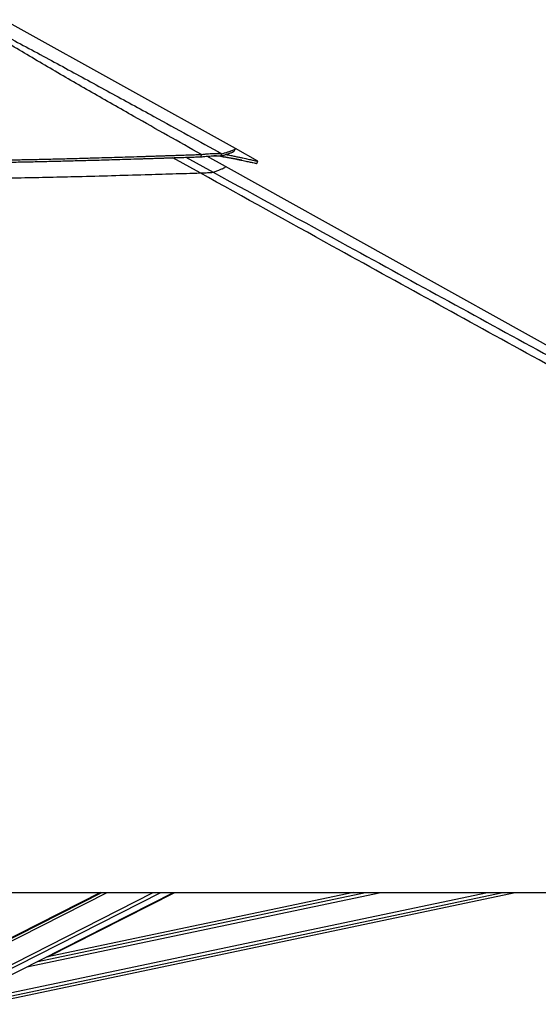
# Model space of a CAD drawing. Header units: millimetres. Extents: x 20 to 23339, y 40 to 19992.
# Tile 152 of 154: x 20981 to 21790, y 6438 to 7974. Entities that reach past the tile are written whole.
import ezdxf

# ---------------------------------------------------------------- set-up
doc = ezdxf.new("R2010")
doc.units = ezdxf.units.MM
doc.header["$LTSCALE"] = 2

msp = doc.modelspace()

# ---------------------------------------------------------------- linework, layer by layer
at = {"color": 7, "linetype": 'Continuous', "lineweight": 25}
for p, q in [((21317.38, 7772.72), (20969.14, 7966.33)), ((21352.61, 7753.14), (21317.38, 7772.72)), ((21264, 7760.04), (21264.24, 7763.64)), ((21301.75, 7744.8), (21272.89, 7760.85)), ((21292.3, 7761.72), (21294.37, 7761.33)), ((21294.64, 7761.18), (21296.37, 7764.78)), ((23093.09, 6748.91), (21301.75, 7744.8)), ((20769.95, 6612.47), (23309.85, 6612.47)), ((21106.91, 6612.47), (20864.83, 6489.45)), ((20886.57, 6442.67), (21220.71, 6612.47)), ((20924.67, 6437.9), (21753.9, 6612.47)), ((21501.47, 6612.47), (21022.13, 6511.56)), ((21024.33, 6512.02), (21223.05, 6612.47))]:
    msp.add_line(p, q, dxfattribs=at)
at = {"color": 8, "linetype": 'Continuous', "lineweight": 25}
for p, q in [((21262.29, 7734.86), (21219.82, 7758.57)), ((21240.12, 7759.24), (21282.52, 7736)), ((21296.73, 7760.04), (21294.64, 7761.18)), ((20860.98, 6482.22), (21117.29, 6612.47)), ((20861.62, 6486.86), (21108.81, 6612.47)), ((20869.2, 6449.9), (21189.12, 6612.47)), ((20872.19, 6445.26), (21201.23, 6612.47)), ((20922.85, 6446.56), (21710.96, 6612.47)), ((20923.87, 6441.74), (21734.88, 6612.47)), ((20991.9, 6496.2), (21544.21, 6612.47)), ((21008.8, 6504.78), (21520.33, 6612.47)), ((21148.07, 6575.56), (21221.1, 6612.47))]:
    msp.add_line(p, q, dxfattribs=at)
at = {"color": 7, "linetype": 'Continuous', "lineweight": 25, "flags": 128}
for points in [[(21315.53, 7768.91), (21316.51, 7770.67), (21317.48, 7772.42)], [(21350.69, 7749.63), (21351.66, 7751.38), (21352.63, 7753.13)]]:
    msp.add_lwpolyline(points, dxfattribs=at)
at = {"color": 7, "linetype": 'Continuous', "lineweight": 25}
for points, knots in [([(21264.24, 7763.64), (21229.1, 7783.36), (21171.82, 7815.51), (21093.11, 7860.36), (21038.8, 7891.76), (20995.93, 7917.02), (20964.28, 7936), (20933.14, 7955.08), (20913.48, 7967.61), (20903.64, 7973.88)], [0, 0, 0, 0, 0.2839175, 0.4627989, 0.6416931, 0.7312098, 0.8207246, 0.9103698, 1, 1, 1, 1]), ([(20908.86, 7973.88), (20921.28, 7967.64), (20946.11, 7955.16), (20981.88, 7936.13), (21017.24, 7917.18), (21063.86, 7891.9), (21121.56, 7860.44), (21202.94, 7815.93), (21261.03, 7784.13), (21296.37, 7764.78)], [0, 0, 0, 0, 0.08976387, 0.17954257, 0.26951032, 0.35947995, 0.53975346, 0.72004589, 1, 1, 1, 1]), ([(21296.37, 7764.78), (21297.31, 7765.05), (21299.13, 7765.56), (21301.58, 7766.28), (21303.75, 7766.94), (21305.7, 7767.56), (21307.45, 7768.13), (21309.03, 7768.66), (21310.82, 7769.28), (21312.69, 7769.97), (21314.45, 7770.68), (21315.95, 7771.36), (21316.98, 7771.94), (21317.5, 7772.31), (21317.47, 7772.41), (21317.47, 7772.42)], [0, 0, 0, 0, 0.0736207, 0.1422831, 0.2073618, 0.27005, 0.3306566, 0.3897153, 0.447296, 0.5499516, 0.6493992, 0.7462866, 0.8728284, 0.9965215, 1, 1, 1, 1]), ([(20279.77, 7764.93), (20291.9, 7764.37), (20315.52, 7763.28), (20350.38, 7761.8), (20383.88, 7760.47), (20416.43, 7759.28), (20448.22, 7758.2), (20479.44, 7757.25), (20510.19, 7756.4), (20551.49, 7755.38), (20603.33, 7754.36), (20665.84, 7753.53), (20720.66, 7753.16), (20768.06, 7753.1), (20808.24, 7753.21), (20848.89, 7753.48), (20890.22, 7753.92), (20932.48, 7754.54), (20968.83, 7755.2), (20999.17, 7755.83), (21023.38, 7756.38), (21048.33, 7756.99), (21074.24, 7757.67), (21097.08, 7758.31), (21116.74, 7758.88), (21133.05, 7759.37), (21150.17, 7759.89), (21164.11, 7760.33), (21174.76, 7760.67), (21181.86, 7760.89), (21189.36, 7761.14), (21197.34, 7761.4), (21204.91, 7761.65), (21212.48, 7761.9), (21220.38, 7762.16), (21229.72, 7762.47), (21239.59, 7762.8), (21248.97, 7763.12), (21257.07, 7763.39), (21262, 7763.56), (21264.24, 7763.64)], [0, 0, 0, 0, 0.0376744, 0.0733454, 0.1076573, 0.1408366, 0.173241, 0.2049401, 0.2361659, 0.266948, 0.3305396, 0.3934096, 0.4561274, 0.4962194, 0.5366209, 0.577492, 0.6190796, 0.6616072, 0.7054231, 0.7292998, 0.7537277, 0.7789877, 0.8052209, 0.8327103, 0.8486975, 0.865302, 0.8825876, 0.9011495, 0.9080222, 0.915265, 0.9229518, 0.9310783, 0.93979, 0.9462363, 0.9543523, 0.9641226, 0.9750181, 0.9847567, 0.9930794, 1, 1, 1, 1]), ([(20280.02, 7761.33), (20292.14, 7760.78), (20315.75, 7759.7), (20350.59, 7758.23), (20384.08, 7756.91), (20416.61, 7755.73), (20448.38, 7754.66), (20479.59, 7753.71), (20510.33, 7752.87), (20551.61, 7751.86), (20603.42, 7750.85), (20665.89, 7750.03), (20720.69, 7749.67), (20768.07, 7749.6), (20808.22, 7749.71), (20848.85, 7749.98), (20890.16, 7750.42), (20932.39, 7751.03), (20968.73, 7751.69), (20999.05, 7752.31), (21023.25, 7752.86), (21048.18, 7753.46), (21074.09, 7754.14), (21096.92, 7754.77), (21116.57, 7755.33), (21132.86, 7755.81), (21149.98, 7756.33), (21163.91, 7756.77), (21174.55, 7757.1), (21181.65, 7757.33), (21189.15, 7757.57), (21197.13, 7757.82), (21204.69, 7758.07), (21212.25, 7758.32), (21220.16, 7758.58), (21229.49, 7758.89), (21239.35, 7759.21), (21248.74, 7759.53), (21256.83, 7759.8), (21261.76, 7759.96), (21264, 7760.04)], [0, 0, 0, 0, 0.03767218, 0.07334132, 0.10765186, 0.14083015, 0.17323379, 0.20493252, 0.2361582, 0.26694031, 0.3305328, 0.39340412, 0.45612371, 0.49621696, 0.53661955, 0.57749187, 0.6190805, 0.66160894, 0.70542545, 0.72930237, 0.75373036, 0.77899038, 0.80522352, 0.83271276, 0.84869984, 0.86530408, 0.88258947, 0.9011511, 0.90802363, 0.91526638, 0.92295297, 0.93107942, 0.93979095, 0.94623708, 0.95435304, 0.96412315, 0.97501844, 0.98475696, 0.99307947, 1, 1, 1, 1]), ([(21264, 7760.04), (21265.9, 7760.23), (21269.64, 7760.59), (21274.95, 7761.03), (21279.85, 7761.36), (21283.73, 7761.55), (21286.68, 7761.62), (21288.9, 7761.63), (21292.03, 7761.56), (21293.53, 7761.34), (21294.64, 7761.18)], [0, 0, 0, 0, 0.1266703, 0.249099, 0.378503, 0.5071412, 0.5904199, 0.6749487, 0.7611858, 1, 1, 1, 1]), ([(21264.24, 7763.64), (21266.21, 7763.84), (21270.09, 7764.25), (21275.59, 7764.73), (21280.7, 7765.09), (21284.75, 7765.28), (21287.85, 7765.35), (21290.2, 7765.34), (21293.52, 7765.24), (21295.16, 7764.98), (21296.37, 7764.78)], [0, 0, 0, 0, 0.1264787, 0.2490105, 0.3787287, 0.507737, 0.5912047, 0.6758374, 0.7620547, 1, 1, 1, 1]), ([(21296.73, 7760.04), (21295.99, 7760.23), (21294.54, 7760.59), (21291.47, 7761.03), (21287.92, 7761.36), (21285.03, 7761.47), (21283.67, 7761.53)], [0, 0, 0, 0, 0.2567612, 0.5049247, 0.7672273, 1, 1, 1, 1]), ([(21294.64, 7761.18), (21295.57, 7761.45), (21297.38, 7761.97), (21299.8, 7762.7), (21301.96, 7763.37), (21303.89, 7764), (21305.62, 7764.57), (21307.18, 7765.11), (21308.96, 7765.75), (21310.81, 7766.44), (21312.55, 7767.16), (21314.03, 7767.85), (21315.05, 7768.44), (21315.56, 7768.81), (21315.53, 7768.91), (21315.53, 7768.91)], [0, 0, 0, 0, 0.0737659, 0.1425623, 0.2077665, 0.2705744, 0.3312956, 0.3904651, 0.4481527, 0.5509968, 0.6506244, 0.747685, 0.8744503, 0.9983597, 1, 1, 1, 1]), ([(21294.83, 7761.24), (21297.49, 7760.72), (21302.83, 7759.67), (21309.95, 7758.23), (21316.39, 7756.91), (21322.08, 7755.73), (21327.12, 7754.66), (21331.59, 7753.71), (21335.51, 7752.87), (21340.17, 7751.86), (21344.86, 7750.85), (21348.64, 7750.03), (21350.44, 7749.66), (21350.61, 7749.64), (21350.68, 7749.63)], [0, 0, 0, 0, 0.07223614, 0.14465322, 0.21431202, 0.28167205, 0.34745938, 0.41181557, 0.47521132, 0.53770654, 0.66681485, 0.79445902, 0.92179513, 1, 1, 1, 1]), ([(21327.45, 7754.59), (21326.97, 7754.69), (21325.76, 7754.92), (21323.63, 7755.33), (21321.09, 7755.81), (21318.3, 7756.33), (21315.93, 7756.77), (21314.07, 7757.1), (21312.8, 7757.33), (21311.45, 7757.57), (21309.98, 7757.82), (21308.57, 7758.07), (21307.13, 7758.32), (21305.61, 7758.58), (21303.78, 7758.89), (21301.81, 7759.21), (21299.9, 7759.53), (21298.23, 7759.8), (21297.2, 7759.96), (21296.73, 7760.04)], [0, 0, 0, 0, 0.0595652, 0.1494394, 0.242783, 0.3399559, 0.4443034, 0.4829385, 0.523655, 0.5668665, 0.6125508, 0.6615242, 0.6977622, 0.7433876, 0.7983119, 0.8595617, 0.9143085, 0.961095, 1, 1, 1, 1]), ([(21302.71, 7763.62), (21303.29, 7763.5), (21306.53, 7762.86), (21311.71, 7761.81), (21318.2, 7760.47), (21323.91, 7759.28), (21328.98, 7758.2), (21333.46, 7757.25), (21337.4, 7756.4), (21342.07, 7755.38), (21346.78, 7754.35), (21350.57, 7753.53), (21352.39, 7753.15), (21352.56, 7753.14), (21352.62, 7753.13)], [0, 0, 0, 0, 0.01687801, 0.09361674, 0.16743194, 0.23881048, 0.30852177, 0.37671598, 0.44389204, 0.51011334, 0.64691785, 0.7821698, 0.91709433, 1, 1, 1, 1]), ([(20281.73, 7736.15), (20295.5, 7735.55), (20323.04, 7734.37), (20364.62, 7732.74), (20406.38, 7731.25), (20449.03, 7729.88), (20492.55, 7728.65), (20536.92, 7727.58), (20581.39, 7726.7), (20625.94, 7726.01), (20670.56, 7725.52), (20715.21, 7725.22), (20759.89, 7725.12), (20804.56, 7725.22), (20849.22, 7725.49), (20893.85, 7725.95), (20938.43, 7726.58), (20982.94, 7727.36), (21027.37, 7728.29), (21074.44, 7729.4), (21124.12, 7730.72), (21173.33, 7732.13), (21219.4, 7733.53), (21247.99, 7734.41), (21262.29, 7734.86)], [0, 0, 0, 0, 0.0428772, 0.0857728, 0.1287238, 0.1716931, 0.2168732, 0.2620742, 0.3072542, 0.3524544, 0.3976344, 0.4428339, 0.4880138, 0.5332125, 0.5783923, 0.6235901, 0.6687698, 0.7139665, 0.759146, 0.8043414, 0.8578872, 0.9114563, 0.9557228, 1, 1, 1, 1]), ([(21262.29, 7734.86), (21263.65, 7734.9), (21266.38, 7734.99), (21270.24, 7735.13), (21273.75, 7735.28), (21277.53, 7735.48), (21280.28, 7735.67), (21281.94, 7735.86), (21282.33, 7735.95), (21282.52, 7736)], [0, 0, 0, 0, 0.1225406, 0.2449218, 0.3685602, 0.4921423, 0.7096135, 0.8546893, 1, 1, 1, 1]), ([(23309.85, 6612.47), (23103.28, 6725.34), (22698.39, 6946.57), (22188.94, 7225.19), (21781.67, 7448.43), (21503.65, 7601.1), (21330.94, 7696.81), (21262.29, 7734.86)], [0, 0, 0, 0, 0.3022185, 0.5923722, 0.7456383, 0.8989047, 1, 1, 1, 1])]:
    msp.add_open_spline(points, degree=3, knots=knots, dxfattribs=at)
at = {"color": 8, "linetype": 'Continuous', "lineweight": 25}
for points, knots in [([(21282.52, 7736), (21284.63, 7736.71), (21288.85, 7738.14), (21294.02, 7740.15), (21298.18, 7741.96), (21300.91, 7743.42), (21302.16, 7744.39), (21301.83, 7744.6), (21301.69, 7744.69)], [0, 0, 0, 0, 0.1616648, 0.323361, 0.5056616, 0.6879627, 0.8702643, 1, 1, 1, 1]), ([(21282.52, 7736), (21352.67, 7697.58), (21528.11, 7601.48), (21808, 7448.43), (22017.84, 7333.76), (22122.76, 7276.43)], [0, 0, 0, 0, 0.2498695, 0.6249343, 1, 1, 1, 1])]:
    msp.add_open_spline(points, degree=3, knots=knots, dxfattribs=at)

doc.saveas('drawing.dxf')
